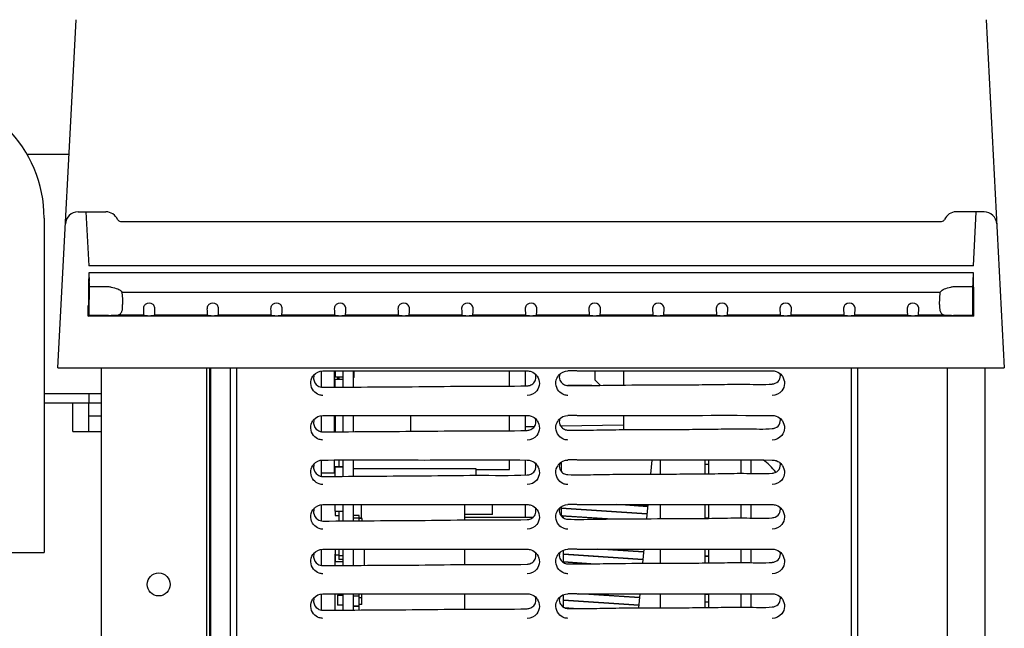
# Model space of a CAD drawing. Header units: millimetres. Extents: x 0 to 1500, y 0 to 1400.
# Tile 18 of 60: x 179 to 334, y 955 to 1051. Entities that reach past the tile are written whole.
import ezdxf

# ---------------------------------------------------------------- set-up
doc = ezdxf.new("R2010")
doc.units = ezdxf.units.MM
doc.header["$LTSCALE"] = 91.259259
doc.layers.add('00_COMPONENTS', color=7, linetype='CONTINUOUS')

msp = doc.modelspace()

# ---------------------------------------------------------------- linework, layer by layer
at = {"layer": '00_COMPONENTS', "color": 7, "linetype": 'CONTINUOUS'}
for p, q in [((185.43, 996.08), (188.3, 1050.75)), ((331.27, 1050.75), (334.13, 996.08)), ((188.61, 1020.58), (192.99, 1020.58)), ((189.84, 1020.58), (190.28, 1012.08)), ((330.95, 1020.58), (326.57, 1020.58)), ((329.28, 1012.08), (329.73, 1020.58)), ((195.28, 1019.08), (324.28, 1019.08)), ((329.28, 1012.08), (190.28, 1012.08)), ((190.29, 1011.03), (190.33, 1009.66)), ((329.28, 1011.03), (190.29, 1011.03)), ((329.24, 1009.66), (329.28, 1011.03)), ((193.19, 1008.79), (190.37, 1008.79)), ((329.19, 1008.79), (326.38, 1008.79)), ((195.51, 1007.99), (195.57, 1006.89)), ((195.51, 1007.99), (324.06, 1007.99)), ((323.95, 1006.03), (324.06, 1007.99)), ((190.22, 1004.19), (190.22, 1005.89)), ((190.35, 1004.33), (190.36, 1006.84)), ((195.57, 1006.89), (195.57, 1006.76)), ((195.57, 1006.76), (195.61, 1006.03)), ((329.21, 1004.33), (329.21, 1006.84)), ((329.35, 1004.19), (329.34, 1005.89)), ((190.22, 1004.19), (190.35, 1004.33)), ((329.35, 1004.19), (190.22, 1004.19)), ((199.01, 1004.28), (190.28, 1004.28)), ((193.41, 1004.33), (190.35, 1004.33)), ((194.89, 1004.35), (194.9, 1004.28)), ((198.94, 1004.35), (194.89, 1004.35)), ((198.94, 1004.28), (198.94, 1004.35)), ((199.51, 1004.26), (200.06, 1004.26)), ((209.01, 1004.28), (200.56, 1004.28)), ((200.63, 1004.28), (200.63, 1004.35)), ((208.94, 1004.35), (200.63, 1004.35)), ((208.94, 1004.28), (208.94, 1004.35)), ((209.51, 1004.26), (210.06, 1004.26)), ((219.01, 1004.28), (210.56, 1004.28)), ((210.63, 1004.28), (210.63, 1004.35)), ((218.94, 1004.35), (210.63, 1004.35)), ((218.94, 1004.28), (218.94, 1004.35)), ((219.51, 1004.26), (220.06, 1004.26)), ((229.01, 1004.28), (220.56, 1004.28)), ((220.63, 1004.28), (220.63, 1004.35)), ((228.94, 1004.35), (220.63, 1004.35)), ((228.94, 1004.28), (228.94, 1004.35)), ((229.51, 1004.26), (230.06, 1004.26)), ((239.01, 1004.28), (230.56, 1004.28)), ((230.63, 1004.28), (230.63, 1004.35)), ((238.94, 1004.35), (230.63, 1004.35)), ((238.94, 1004.28), (238.94, 1004.35)), ((239.51, 1004.26), (240.06, 1004.26)), ((249.01, 1004.28), (240.56, 1004.28)), ((240.63, 1004.28), (240.63, 1004.35)), ((248.94, 1004.35), (240.63, 1004.35)), ((248.94, 1004.28), (248.94, 1004.35)), ((249.51, 1004.26), (250.06, 1004.26)), ((259.01, 1004.28), (250.56, 1004.28)), ((250.63, 1004.28), (250.63, 1004.35)), ((258.94, 1004.35), (250.63, 1004.35)), ((258.94, 1004.28), (258.94, 1004.35)), ((259.51, 1004.26), (260.06, 1004.26)), ((269.01, 1004.28), (260.56, 1004.28)), ((260.63, 1004.28), (260.63, 1004.35)), ((268.94, 1004.35), (260.63, 1004.35)), ((268.94, 1004.28), (268.94, 1004.35)), ((269.51, 1004.26), (270.06, 1004.26)), ((279.01, 1004.28), (270.56, 1004.28)), ((270.63, 1004.28), (270.63, 1004.35)), ((278.94, 1004.35), (270.63, 1004.35)), ((278.94, 1004.28), (278.94, 1004.35)), ((279.51, 1004.26), (280.06, 1004.26)), ((289.01, 1004.28), (280.56, 1004.28)), ((280.63, 1004.28), (280.63, 1004.35)), ((288.94, 1004.35), (280.63, 1004.35)), ((288.94, 1004.28), (288.94, 1004.35)), ((289.51, 1004.26), (290.06, 1004.26)), ((299.01, 1004.28), (290.56, 1004.28)), ((290.63, 1004.28), (290.63, 1004.35)), ((298.94, 1004.35), (290.63, 1004.35)), ((298.94, 1004.28), (298.94, 1004.35)), ((299.51, 1004.26), (300.06, 1004.26)), ((309.01, 1004.28), (300.56, 1004.28)), ((300.63, 1004.28), (300.63, 1004.35)), ((308.94, 1004.35), (300.63, 1004.35)), ((308.94, 1004.28), (308.94, 1004.35)), ((309.51, 1004.26), (310.06, 1004.26)), ((319.01, 1004.28), (310.56, 1004.28)), ((310.63, 1004.28), (310.63, 1004.35)), ((318.94, 1004.35), (310.63, 1004.35)), ((318.94, 1004.28), (318.94, 1004.35)), ((319.51, 1004.26), (320.06, 1004.26)), ((329.28, 1004.28), (320.56, 1004.28)), ((320.63, 1004.28), (320.63, 1004.35)), ((324.67, 1004.35), (320.63, 1004.35)), ((324.67, 1004.35), (324.67, 1004.28)), ((329.21, 1004.33), (326.16, 1004.33)), ((329.35, 1004.19), (329.21, 1004.33)), ((185.43, 996.08), (334.13, 996.08)), ((192.28, 471.58), (192.28, 996.08)), ((208.78, 996.08), (208.78, 480.08)), ((209.28, 996.08), (209.28, 745.08)), ((209.49, 479.47), (209.49, 996.08)), ((212.58, 459.58), (212.58, 996.08)), ((213.58, 459.08), (213.58, 996.08)), ((226.78, 995.62), (226.78, 993.04)), ((227.08, 995.62), (227.91, 995.62)), ((228.88, 994.79), (228.98, 994.69)), ((228.98, 995.63), (228.98, 994.69)), ((228.98, 994.69), (230.28, 994.69)), ((229.38, 994.69), (229.38, 994.29)), ((229.58, 994.69), (229.58, 994.29)), ((230.28, 993.06), (230.28, 995.62)), ((231.88, 993.07), (231.88, 995.62)), ((231.98, 994.58), (231.98, 995.62)), ((256.38, 993.25), (256.38, 995.63)), ((258.03, 995.63), (259.18, 995.62)), ((258.88, 995.62), (258.88, 993.27)), ((269.83, 994.16), (269.83, 995.62)), ((274.33, 995.62), (274.33, 993.39)), ((296.28, 995.63), (297.68, 995.62)), ((310.13, 459.58), (310.13, 996.08)), ((311.13, 867.34), (311.13, 996.08)), ((325.13, 996.08), (325.13, 868.58)), ((331.05, 996.08), (331.05, 893)), ((228.93, 994.31), (228.93, 993.05)), ((228.93, 994.31), (230.28, 994.31)), ((231.98, 994.58), (231.88, 994.58)), ((269.83, 994.16), (270.63, 993.35)), ((190.28, 992.08), (190.28, 990.58)), ((183.28, 990.58), (192.28, 990.58)), ((187.78, 986.08), (187.78, 990.58)), ((190.28, 988.58), (192.28, 988.58)), ((226.78, 988.62), (226.78, 986.04)), ((227.08, 988.62), (227.91, 988.62)), ((228.98, 988.63), (228.98, 986.05)), ((230.28, 986.06), (230.28, 988.62)), ((231.88, 986.07), (231.88, 988.62)), ((240.88, 986.13), (240.88, 988.62)), ((256.38, 986.25), (256.38, 988.63)), ((258.03, 988.63), (259.18, 988.62)), ((258.88, 988.62), (258.88, 986.27)), ((274.33, 988.62), (274.33, 986.39)), ((296.28, 988.63), (297.68, 988.62)), ((274.33, 987.08), (264.45, 986.91)), ((187.78, 986.08), (192.28, 986.08)), ((260.29, 986.84), (258.88, 986.81)), ((226.78, 981.62), (226.78, 979.04)), ((227.08, 981.62), (227.91, 981.62)), ((229.58, 981.62), (229.58, 980.61)), ((230.28, 979.06), (230.28, 981.62)), ((231.88, 979.07), (231.88, 981.62)), ((256.38, 980.12), (256.38, 981.63)), ((258.03, 981.63), (259.18, 981.62)), ((258.88, 981.62), (258.88, 979.27)), ((264.49, 981.28), (264.49, 979.85)), ((278.73, 981.62), (278.53, 979.41)), ((280.13, 979.41), (280.13, 981.62)), ((287.13, 979.46), (287.13, 981.62)), ((287.73, 980.89), (287.13, 980.91)), ((292.73, 981.62), (292.73, 979.52)), ((294.33, 981.63), (294.33, 979.51)), ((296.28, 981.63), (297.68, 981.62)), ((228.93, 980.53), (228.93, 979.05)), ((228.93, 980.53), (230.28, 980.53)), ((228.98, 980.61), (228.98, 980.53)), ((228.98, 980.61), (230.28, 980.61)), ((251.18, 980.22), (231.88, 980.22)), ((251.18, 979.21), (251.18, 980.22)), ((251.18, 980.12), (256.38, 980.12)), ((226.78, 974.62), (226.78, 972.04)), ((227.08, 974.62), (227.91, 974.62)), ((228.93, 974.63), (228.93, 973.57)), ((230.28, 972.06), (230.28, 974.62)), ((231.88, 972.07), (231.88, 974.62)), ((233.13, 972.48), (233.13, 974.62)), ((249.38, 972.2), (249.38, 974.62)), ((253.72, 973.07), (253.72, 974.62)), ((258.03, 974.63), (259.18, 974.62)), ((258.88, 974.62), (258.88, 972.67)), ((278.08, 974.29), (273.22, 974.62)), ((274.72, 974.62), (278.09, 974.4)), ((278.11, 974.62), (277.92, 972.41)), ((280.13, 972.41), (280.13, 974.62)), ((287.13, 972.46), (287.13, 974.62)), ((292.73, 974.62), (292.73, 972.52)), ((294.33, 974.63), (294.33, 972.51)), ((296.28, 974.63), (297.68, 974.62)), ((228.93, 973.57), (230.28, 973.57)), ((228.98, 973.57), (228.98, 972.9)), ((229.58, 973.54), (229.58, 972.06)), ((230.28, 973.54), (229.58, 973.54)), ((253.72, 973.07), (249.38, 973.07)), ((264.49, 974.28), (264.49, 972.85)), ((264.49, 974.11), (277.99, 973.2)), ((277.98, 973.1), (264.49, 974.01)), ((228.98, 972.9), (229.58, 972.9)), ((232.78, 972.9), (231.88, 972.9)), ((232.78, 972.47), (231.88, 972.47)), ((232.78, 972.08), (232.78, 972.9)), ((233.13, 972.48), (232.78, 972.48)), ((233.23, 972.45), (232.78, 972.45)), ((233.23, 972.08), (233.23, 972.45)), ((249.38, 972.67), (260.14, 972.67)), ((264.49, 972.91), (272.57, 972.37)), ((271.24, 972.36), (264.53, 972.81)), ((264.64, 972.95), (264.64, 972.8)), ((264.67, 972.67), (264.88, 972.67)), ((264.88, 972.51), (264.88, 972.67)), ((267.75, 972.69), (267.75, 972.59)), ((287.73, 972.5), (287.13, 972.49)), ((226.78, 967.62), (226.78, 965.04)), ((227.08, 967.62), (227.91, 967.62)), ((228.98, 967.63), (228.98, 965.66)), ((229.58, 967.62), (229.58, 966.02)), ((230.28, 965.06), (230.28, 967.62)), ((231.88, 965.07), (231.88, 967.62)), ((233.63, 965.09), (233.63, 967.62)), ((249.38, 965.2), (249.38, 967.62)), ((258.03, 967.63), (259.18, 967.62)), ((264.88, 965.51), (264.88, 967.48)), ((264.94, 966.88), (277.36, 966.05)), ((277.45, 967.14), (270.24, 967.62)), ((271.77, 967.62), (277.46, 967.24)), ((277.5, 967.62), (277.3, 965.4)), ((280.13, 965.41), (280.13, 967.62)), ((287.13, 965.46), (287.13, 967.62)), ((292.73, 967.62), (292.73, 965.52)), ((294.33, 967.63), (294.33, 965.51)), ((296.28, 967.63), (297.68, 967.62)), ((228.93, 966.82), (228.93, 965.05)), ((228.98, 966.73), (229.58, 966.73)), ((228.98, 965.66), (230.28, 965.66)), ((229.58, 966.65), (230.28, 966.65)), ((230.28, 966.02), (229.58, 966.02)), ((277.35, 965.94), (264.88, 966.78)), ((264.88, 965.68), (269.93, 965.34)), ((268.56, 965.34), (264.88, 965.58)), ((267.75, 966.69), (267.75, 966.59)), ((267.75, 965.49), (267.75, 965.33)), ((287.13, 966.59), (287.73, 966.55)), ((287.73, 966.45), (287.13, 966.49)), ((226.78, 960.62), (226.78, 958.04)), ((227.08, 960.62), (227.91, 960.62)), ((228.93, 960.63), (228.93, 958.05)), ((229.38, 960.41), (229.38, 958.81)), ((229.38, 960.41), (230.28, 960.41)), ((230.28, 958.06), (230.28, 960.62)), ((231.88, 958.07), (231.88, 960.62)), ((231.88, 960.28), (232.78, 960.28)), ((232.78, 958.68), (232.78, 960.62)), ((233.18, 960), (232.78, 960)), ((233.18, 958.93), (233.18, 960.62)), ((249.38, 958.2), (249.38, 960.62)), ((258.03, 960.63), (259.18, 960.62)), ((264.88, 958.51), (264.88, 960.48)), ((264.88, 959.68), (276.73, 958.89)), ((276.72, 958.79), (264.88, 959.58)), ((276.82, 959.98), (267.22, 960.63)), ((267.75, 959.49), (267.75, 959.39)), ((268.76, 960.62), (276.83, 960.08)), ((276.88, 960.62), (276.68, 958.4)), ((280.13, 958.41), (280.13, 960.62)), ((287.13, 958.46), (287.13, 960.62)), ((287.13, 960.59), (287.73, 960.55)), ((287.73, 960.45), (287.13, 960.49)), ((287.13, 959.39), (287.73, 959.35)), ((287.73, 959.25), (287.13, 959.29)), ((292.73, 960.62), (292.73, 958.52)), ((294.33, 960.63), (294.33, 958.51)), ((296.28, 960.63), (297.68, 960.62)), ((230.28, 958.81), (229.38, 958.81)), ((232.78, 958.68), (231.88, 958.68)), ((232.78, 958.63), (231.88, 958.63)), ((233.18, 958.93), (232.78, 958.93)), ((232.78, 958.08), (232.78, 958.63)), ((264.94, 958.48), (267.23, 958.33))]:
    msp.add_line(p, q, dxfattribs=at)
at = {"layer": '00_COMPONENTS', "color": 3, "linetype": 'CONTINUOUS'}
for p, q in [((187.19, 1029.58), (180.6, 1029.58)), ((183.28, 1019.58), (183.28, 967.08)), ((228.88, 993.05), (228.88, 995.63)), ((183.28, 992.08), (192.28, 992.08)), ((190.28, 986.08), (190.28, 990.58)), ((228.88, 986.05), (228.88, 988.63)), ((228.88, 979.58), (228.88, 981.63)), ((226.78, 979.58), (228.88, 979.58)), ((143.28, 967.08), (183.28, 967.08))]:
    msp.add_line(p, q, dxfattribs=at)
at = {"layer": '00_COMPONENTS', "color": 6, "linetype": 'CONTINUOUS'}
for p, q in [((287.73, 979.47), (287.73, 981.62)), ((287.73, 972.47), (287.73, 974.62)), ((287.73, 965.47), (287.73, 967.62)), ((287.73, 958.47), (287.73, 960.62))]:
    msp.add_line(p, q, dxfattribs=at)
at = {"layer": '00_COMPONENTS', "color": 7, "linetype": 'CONTINUOUS'}
msp.add_circle((201.28, 962.08), 1.8, dxfattribs=at)
at = {"layer": '00_COMPONENTS', "color": 3, "linetype": 'CONTINUOUS'}
msp.add_arc((163.28, 1019.58), 20, 0, 180, dxfattribs=at)
at = {"layer": '00_COMPONENTS', "color": 7, "linetype": 'CONTINUOUS'}
for centre, radius, start, end in [((188.61, 1018.58), 2, 90, 177.0001), ((192.99, 1018.58), 2, 23.5782, 90), ((326.57, 1018.58), 2, 90, 156.4219), ((330.95, 1018.58), 2, 3.001, 90.0001), ((195.28, 1019.58), 0.5, 203.5785, 270.0007), ((324.28, 1019.58), 0.5, 270.0001, 336.422), ((199.78, 1005.35), 0.919, 48.47, 131.53), ((209.78, 1005.35), 0.919, 48.47, 131.53), ((219.78, 1005.35), 0.919, 48.47, 131.53), ((229.78, 1005.35), 0.919, 48.47, 131.53), ((239.78, 1005.35), 0.919, 48.47, 131.53), ((249.78, 1005.35), 0.919, 48.47, 131.53), ((259.78, 1005.35), 0.919, 48.47, 131.53), ((269.78, 1005.35), 0.919, 48.47, 131.53), ((279.78, 1005.35), 0.919, 48.47, 131.53), ((289.78, 1005.35), 0.919, 48.47, 131.53), ((299.78, 1005.35), 0.919, 48.47, 131.53), ((309.78, 1005.35), 0.919, 48.47, 131.53), ((319.78, 1005.35), 0.919, 48.47, 131.53), ((227.12, 993.7), 1.94, 141.1351, 146.1941), ((259.15, 993.7), 1.93, 33.9053, 39.1977), ((265.62, 993.7), 1.94, 141.151, 146.1892), ((267.07, 590.38), 405.25, 90.0106, 90.2106), ((297.64, 993.7), 1.95, 33.8259, 36.8542), ((259.13, 994.81), 1.54, 272.1368, 280.6915), ((265.63, 994.88), 1.56, 260.0077, 268.3049), ((297.51, 995.39), 1.84, 275.3239, 282.3016), ((267.07, 583.38), 405.25, 90.0106, 90.2106), ((227.12, 986.7), 1.94, 141.1351, 146.1941), ((259.15, 986.7), 1.93, 33.9053, 39.1977), ((265.62, 986.7), 1.94, 141.151, 146.1892), ((297.64, 986.7), 1.95, 33.8259, 36.8542), ((259.13, 987.81), 1.54, 272.1368, 280.6915), ((265.63, 987.88), 1.56, 260.0077, 268.3049), ((297.51, 988.39), 1.84, 275.3239, 282.3016), ((227.12, 979.7), 1.94, 141.1351, 146.1941), ((259.15, 979.7), 1.93, 33.9053, 39.1977), ((265.62, 979.7), 1.94, 141.151, 146.1892), ((267.07, 576.38), 405.25, 90.0106, 90.2106), ((291.78, 974.97), 8, 36.2469, 56.425), ((297.64, 979.7), 1.95, 33.8259, 36.8542), ((259.13, 980.81), 1.54, 272.1368, 280.6915), ((265.63, 980.88), 1.56, 260.0077, 268.3049), ((297.51, 981.39), 1.84, 275.3239, 282.3016), ((267.07, 569.38), 405.25, 90.0106, 90.2106), ((227.12, 972.7), 1.94, 141.1351, 146.1941), ((259.15, 972.7), 1.93, 33.9053, 39.1977), ((265.62, 972.7), 1.94, 141.151, 146.1892), ((258.83, 973.2), 5.79, 7.9556, 8.9857), ((258.83, 973.06), 8.91, 4.7074, 5.3748), ((297.64, 972.7), 1.95, 33.8259, 36.8542), ((259.13, 973.81), 1.54, 272.1368, 280.6915), ((265.63, 973.88), 1.56, 260.0077, 268.3049), ((297.51, 974.39), 1.84, 275.3239, 282.3016), ((227.12, 965.7), 1.94, 141.1351, 146.1941), ((259.15, 965.7), 1.93, 33.9053, 39.1977), ((265.62, 965.7), 1.94, 141.151, 146.1892), ((267.07, 562.38), 405.25, 90.0106, 90.2106), ((297.64, 965.7), 1.95, 33.8259, 36.8542), ((259.13, 966.81), 1.54, 272.1368, 280.6915), ((265.63, 966.88), 1.56, 260.0077, 268.3049), ((297.51, 967.39), 1.84, 275.3239, 282.3016), ((227.12, 958.7), 1.94, 141.1351, 146.1941), ((259.15, 958.7), 1.93, 33.9053, 39.1977), ((265.62, 958.7), 1.94, 141.151, 146.1892), ((267.07, 555.38), 405.25, 90.0106, 90.2106), ((297.64, 958.7), 1.95, 33.8259, 36.8542), ((259.13, 959.81), 1.54, 272.1368, 280.6915), ((265.63, 959.88), 1.56, 260.0077, 268.3049), ((297.51, 960.39), 1.84, 275.3239, 282.3016)]:
    msp.add_arc(centre, radius, start, end, dxfattribs=at)
for centre, major_axis, ratio, start_param, end_param in [((191.04, 1005.08), (0, 15.5), 0.052408, 1.177352, 1.518436), ((328.53, 1005.08), (0, 15.5), 0.052408, -1.518436, -1.177352), ((190.44, 1010.91), (0, 2.5), 0.052408, -4.18879, -3.700073), ((191.12, 1006.08), (0, 14.5), 0.052408, 1.382796, 1.518436), ((329.13, 1010.91), (0, 2.5), 0.052408, -2.583112, -2.094395), ((328.45, 1006.08), (0, 14.5), 0.052408, -1.518436, -1.382796), ((198.95, 1006.14), (-0.03, 2), 0.0524, -4.295739, -3.606876), ((200.61, 1006.14), (0.03, 2), 0.0524, 3.606876, 4.295739), ((208.95, 1006.14), (-0.03, 2), 0.0524, -4.295739, -3.606876), ((210.61, 1006.14), (0.03, 2), 0.0524, 3.606876, 4.295739), ((218.95, 1006.14), (-0.03, 2), 0.0524, -4.295739, -3.606876), ((220.61, 1006.14), (0.03, 2), 0.0524, 3.606876, 4.295739), ((228.95, 1006.14), (-0.03, 2), 0.0524, -4.295739, -3.606876), ((230.61, 1006.14), (0.03, 2), 0.0524, 3.606876, 4.295739), ((238.95, 1006.14), (-0.03, 2), 0.0524, -4.295739, -3.606876), ((240.61, 1006.14), (0.03, 2), 0.0524, 3.606876, 4.295739), ((248.95, 1006.14), (-0.03, 2), 0.0524, -4.295739, -3.606876), ((250.61, 1006.14), (0.03, 2), 0.0524, 3.606876, 4.295739), ((258.95, 1006.14), (-0.03, 2), 0.0524, -4.295739, -3.606876), ((260.61, 1006.14), (0.03, 2), 0.0524, 3.606876, 4.295739), ((268.95, 1006.14), (-0.03, 2), 0.0524, -4.295739, -3.606876), ((270.61, 1006.14), (0.03, 2), 0.0524, 3.606876, 4.295739), ((278.95, 1006.14), (-0.03, 2), 0.0524, -4.295739, -3.606876), ((280.61, 1006.14), (0.03, 2), 0.0524, 3.606876, 4.295739), ((288.95, 1006.14), (-0.03, 2), 0.0524, -4.295739, -3.606876), ((290.61, 1006.14), (0.03, 2), 0.0524, 3.606876, 4.295739), ((298.95, 1006.14), (-0.03, 2), 0.0524, -4.295739, -3.606876), ((300.61, 1006.14), (0.03, 2), 0.0524, 3.606876, 4.295739), ((308.95, 1006.14), (-0.03, 2), 0.0524, -4.295739, -3.606876), ((310.61, 1006.14), (0.03, 2), 0.0524, 3.606876, 4.295739), ((318.95, 1006.14), (-0.03, 2), 0.0524, -4.295739, -3.606876), ((320.61, 1006.14), (0.03, 2), 0.0524, 3.606876, 4.295739)]:
    msp.add_ellipse(centre, major_axis=major_axis, ratio=ratio, start_param=start_param, end_param=end_param, dxfattribs=at)
for points in [[(193.82, 1008.75), (193.61, 1008.78), (193.4, 1008.79), (193.19, 1008.79)], [(326.38, 1008.79), (326.17, 1008.79), (325.95, 1008.78), (325.74, 1008.75)], [(225.73, 995.06), (225.64, 994.84), (225.6, 994.59), (225.62, 994.35)], [(225.61, 994.92), (225.95, 995.34), (226.54, 995.62), (227.08, 995.62)], [(259.18, 995.62), (259.4, 995.62), (259.61, 995.58), (259.82, 995.51)], [(259.82, 995.51), (260.14, 995.4), (260.44, 995.19), (260.65, 994.93)], [(260.48, 994.2), (260.58, 994.49), (260.58, 994.82), (260.49, 995.11)], [(264.11, 994.92), (264.45, 995.34), (265.04, 995.62), (265.58, 995.62)], [(264.29, 995.11), (264.19, 994.81), (264.2, 994.45), (264.32, 994.16)], [(297.68, 995.62), (297.88, 995.62), (298.09, 995.59), (298.28, 995.52)], [(298.28, 995.52), (298.64, 995.4), (298.97, 995.17), (299.2, 994.87)], [(225.62, 994.35), (225.66, 993.94), (225.92, 993.51), (226.26, 993.28)], [(226.26, 993.28), (226.5, 993.12), (226.8, 993.03), (227.08, 993.04)], [(269.33, 993.34), (268.08, 993.32), (266.83, 993.28), (265.58, 993.32)], [(226.5, 991.86), (226.15, 991.97), (225.83, 992.19), (225.6, 992.47)], [(227.08, 991.76), (226.88, 991.76), (226.68, 991.79), (226.5, 991.86)], [(260.67, 992.47), (260.33, 992.04), (259.73, 991.76), (259.18, 991.76)], [(265, 991.85), (264.66, 991.96), (264.34, 992.18), (264.12, 992.45)], [(265.58, 991.76), (265.39, 991.76), (265.19, 991.79), (265, 991.85)], [(299.17, 992.48), (298.83, 992.05), (298.24, 991.76), (297.68, 991.76)], [(225.61, 987.92), (225.95, 988.34), (226.54, 988.62), (227.08, 988.62)], [(259.18, 988.62), (259.4, 988.62), (259.61, 988.58), (259.82, 988.51)], [(259.82, 988.51), (260.14, 988.4), (260.44, 988.19), (260.65, 987.93)], [(264.11, 987.92), (264.45, 988.34), (265.04, 988.62), (265.58, 988.62)], [(297.68, 988.62), (297.88, 988.62), (298.09, 988.59), (298.28, 988.52)], [(298.28, 988.52), (298.64, 988.4), (298.97, 988.17), (299.2, 987.87)], [(225.73, 988.06), (225.64, 987.84), (225.6, 987.59), (225.62, 987.35)], [(225.62, 987.35), (225.66, 986.94), (225.92, 986.51), (226.26, 986.28)], [(260.48, 987.2), (260.58, 987.49), (260.58, 987.82), (260.49, 988.11)], [(264.29, 988.11), (264.19, 987.81), (264.2, 987.45), (264.32, 987.16)], [(226.5, 984.86), (226.15, 984.97), (225.83, 985.19), (225.6, 985.47)], [(226.26, 986.28), (226.5, 986.12), (226.8, 986.03), (227.08, 986.04)], [(260.67, 985.47), (260.33, 985.04), (259.73, 984.76), (259.18, 984.76)], [(265, 984.85), (264.66, 984.96), (264.34, 985.18), (264.12, 985.45)], [(299.17, 985.48), (298.83, 985.05), (298.24, 984.76), (297.68, 984.76)], [(227.08, 984.76), (226.88, 984.76), (226.68, 984.79), (226.5, 984.86)], [(265.58, 984.76), (265.39, 984.76), (265.19, 984.79), (265, 984.85)], [(225.73, 981.06), (225.64, 980.84), (225.6, 980.59), (225.62, 980.35)], [(225.61, 980.92), (225.95, 981.34), (226.54, 981.62), (227.08, 981.62)], [(259.18, 981.62), (259.4, 981.62), (259.61, 981.58), (259.82, 981.51)], [(259.82, 981.51), (260.14, 981.4), (260.44, 981.19), (260.65, 980.93)], [(260.48, 980.2), (260.58, 980.49), (260.58, 980.82), (260.49, 981.11)], [(264.11, 980.92), (264.45, 981.34), (265.04, 981.62), (265.58, 981.62)], [(264.29, 981.11), (264.19, 980.81), (264.2, 980.45), (264.32, 980.16)], [(297.68, 981.62), (297.88, 981.62), (298.09, 981.59), (298.28, 981.52)], [(298.28, 981.52), (298.64, 981.4), (298.97, 981.17), (299.2, 980.87)], [(225.62, 980.35), (225.66, 979.94), (225.92, 979.51), (226.26, 979.28)], [(226.26, 979.28), (226.5, 979.12), (226.8, 979.03), (227.08, 979.04)], [(226.5, 977.86), (226.15, 977.97), (225.83, 978.19), (225.6, 978.47)], [(227.08, 977.76), (226.88, 977.76), (226.68, 977.79), (226.5, 977.86)], [(260.67, 978.47), (260.33, 978.04), (259.73, 977.76), (259.18, 977.76)], [(265, 977.85), (264.66, 977.96), (264.34, 978.18), (264.12, 978.45)], [(265.58, 977.76), (265.39, 977.76), (265.19, 977.79), (265, 977.85)], [(299.17, 978.48), (298.83, 978.05), (298.24, 977.76), (297.68, 977.76)], [(225.61, 973.92), (225.95, 974.34), (226.54, 974.62), (227.08, 974.62)], [(259.18, 974.62), (259.4, 974.62), (259.61, 974.58), (259.82, 974.51)], [(264.11, 973.92), (264.45, 974.34), (265.04, 974.62), (265.58, 974.62)], [(297.68, 974.62), (297.88, 974.62), (298.09, 974.59), (298.28, 974.52)], [(225.73, 974.06), (225.64, 973.84), (225.6, 973.59), (225.62, 973.35)], [(225.62, 973.35), (225.66, 972.94), (225.92, 972.51), (226.26, 972.28)], [(259.82, 974.51), (260.14, 974.4), (260.44, 974.19), (260.65, 973.93)], [(260.48, 973.2), (260.58, 973.49), (260.58, 973.82), (260.49, 974.11)], [(264.29, 974.11), (264.19, 973.81), (264.2, 973.45), (264.32, 973.16)], [(298.28, 974.52), (298.64, 974.4), (298.97, 974.17), (299.2, 973.87)], [(226.26, 972.28), (226.5, 972.12), (226.8, 972.03), (227.08, 972.04)], [(299.17, 971.48), (298.83, 971.05), (298.24, 970.76), (297.68, 970.76)], [(226.5, 970.86), (226.15, 970.97), (225.83, 971.19), (225.6, 971.47)], [(227.08, 970.76), (226.88, 970.76), (226.68, 970.79), (226.5, 970.86)], [(260.67, 971.47), (260.33, 971.04), (259.73, 970.76), (259.18, 970.76)], [(265, 970.85), (264.66, 970.96), (264.34, 971.18), (264.12, 971.45)], [(265.58, 970.76), (265.39, 970.76), (265.19, 970.79), (265, 970.85)], [(225.73, 967.06), (225.64, 966.84), (225.6, 966.59), (225.62, 966.35)], [(225.61, 966.92), (225.95, 967.34), (226.54, 967.62), (227.08, 967.62)], [(259.18, 967.62), (259.4, 967.62), (259.61, 967.58), (259.82, 967.51)], [(259.82, 967.51), (260.14, 967.4), (260.44, 967.19), (260.65, 966.93)], [(260.48, 966.2), (260.58, 966.49), (260.58, 966.82), (260.49, 967.11)], [(264.11, 966.92), (264.45, 967.34), (265.04, 967.62), (265.58, 967.62)], [(264.29, 967.11), (264.19, 966.81), (264.2, 966.45), (264.32, 966.16)], [(297.68, 967.62), (297.88, 967.62), (298.09, 967.59), (298.28, 967.52)], [(298.28, 967.52), (298.64, 967.4), (298.97, 967.17), (299.2, 966.87)], [(225.62, 966.35), (225.66, 965.94), (225.92, 965.51), (226.26, 965.28)], [(226.5, 963.86), (226.15, 963.97), (225.83, 964.19), (225.6, 964.47)], [(226.26, 965.28), (226.5, 965.12), (226.8, 965.03), (227.08, 965.04)], [(227.08, 963.76), (226.88, 963.76), (226.68, 963.79), (226.5, 963.86)], [(260.67, 964.47), (260.33, 964.04), (259.73, 963.76), (259.18, 963.76)], [(265, 963.85), (264.66, 963.96), (264.34, 964.18), (264.12, 964.45)], [(265.58, 963.76), (265.39, 963.76), (265.19, 963.79), (265, 963.85)], [(299.17, 964.48), (298.83, 964.05), (298.24, 963.76), (297.68, 963.76)], [(225.73, 960.06), (225.64, 959.84), (225.6, 959.59), (225.62, 959.35)], [(225.61, 959.92), (225.95, 960.34), (226.54, 960.62), (227.08, 960.62)], [(225.62, 959.35), (225.66, 958.94), (225.92, 958.51), (226.26, 958.28)], [(259.18, 960.62), (259.4, 960.62), (259.61, 960.58), (259.82, 960.51)], [(259.82, 960.51), (260.14, 960.4), (260.44, 960.19), (260.65, 959.93)], [(260.48, 959.2), (260.58, 959.49), (260.58, 959.82), (260.49, 960.11)], [(264.11, 959.92), (264.45, 960.34), (265.04, 960.62), (265.58, 960.62)], [(264.29, 960.11), (264.19, 959.81), (264.2, 959.45), (264.32, 959.16)], [(297.68, 960.62), (297.88, 960.62), (298.09, 960.59), (298.28, 960.52)], [(298.28, 960.52), (298.64, 960.4), (298.97, 960.17), (299.2, 959.87)], [(226.26, 958.28), (226.5, 958.12), (226.8, 958.03), (227.08, 958.04)], [(226.5, 956.86), (226.15, 956.97), (225.83, 957.19), (225.6, 957.47)], [(227.08, 956.76), (226.88, 956.76), (226.68, 956.79), (226.5, 956.86)], [(260.67, 957.47), (260.33, 957.04), (259.73, 956.76), (259.18, 956.76)], [(265, 956.85), (264.66, 956.96), (264.34, 957.18), (264.12, 957.45)], [(265.58, 956.76), (265.39, 956.76), (265.19, 956.79), (265, 956.85)], [(299.17, 957.48), (298.83, 957.05), (298.24, 956.76), (297.68, 956.76)]]:
    msp.add_open_spline(points, degree=3, dxfattribs=at)
for points, knots in [([(193.82, 1008.75), (194.17, 1008.7), (194.78, 1008.55), (195.33, 1008.2), (195.51, 1007.99)], [0, 0, 0, 0, 0.561858, 1, 1, 1, 1]), ([(324.06, 1007.99), (324.23, 1008.2), (324.78, 1008.55), (325.39, 1008.7), (325.74, 1008.75)], [0, 0, 0, 0, 0.438143, 1, 1, 1, 1]), ([(194.89, 1004.35), (195.03, 1004.4), (195.3, 1004.56), (195.54, 1004.98), (195.62, 1005.49), (195.62, 1005.85), (195.61, 1006.03)], [0, 0, 0, 0, 0.225296, 0.453031, 0.713164, 1, 1, 1, 1]), ([(199.17, 1006.03), (199.12, 1005.99), (198.95, 1005.8), (198.86, 1005.52), (198.87, 1005.33)], [0, 0, 0, 0, 0.259702, 1, 1, 1, 1]), ([(200.69, 1005.33), (200.7, 1005.39), (200.68, 1005.65), (200.54, 1005.9), (200.39, 1006.03)], [0, 0, 0, 0, 0.243248, 1, 1, 1, 1]), ([(209.17, 1006.03), (209.12, 1005.99), (208.95, 1005.8), (208.86, 1005.52), (208.87, 1005.33)], [0, 0, 0, 0, 0.259702, 1, 1, 1, 1]), ([(210.69, 1005.33), (210.7, 1005.39), (210.68, 1005.65), (210.54, 1005.9), (210.39, 1006.03)], [0, 0, 0, 0, 0.243248, 1, 1, 1, 1]), ([(219.17, 1006.03), (219.12, 1005.99), (218.95, 1005.8), (218.86, 1005.52), (218.87, 1005.33)], [0, 0, 0, 0, 0.259702, 1, 1, 1, 1]), ([(220.69, 1005.33), (220.7, 1005.39), (220.68, 1005.65), (220.54, 1005.9), (220.39, 1006.03)], [0, 0, 0, 0, 0.243248, 1, 1, 1, 1]), ([(229.17, 1006.03), (229.12, 1005.99), (228.95, 1005.8), (228.86, 1005.52), (228.87, 1005.33)], [0, 0, 0, 0, 0.259702, 1, 1, 1, 1]), ([(230.69, 1005.33), (230.7, 1005.39), (230.68, 1005.65), (230.54, 1005.9), (230.39, 1006.03)], [0, 0, 0, 0, 0.243248, 1, 1, 1, 1]), ([(239.17, 1006.03), (239.12, 1005.99), (238.95, 1005.8), (238.86, 1005.52), (238.87, 1005.33)], [0, 0, 0, 0, 0.259702, 1, 1, 1, 1]), ([(240.69, 1005.33), (240.7, 1005.39), (240.68, 1005.65), (240.54, 1005.9), (240.39, 1006.03)], [0, 0, 0, 0, 0.243248, 1, 1, 1, 1]), ([(249.17, 1006.03), (249.12, 1005.99), (248.95, 1005.8), (248.86, 1005.52), (248.87, 1005.33)], [0, 0, 0, 0, 0.259711, 1, 1, 1, 1]), ([(250.69, 1005.33), (250.7, 1005.39), (250.68, 1005.65), (250.54, 1005.9), (250.39, 1006.03)], [0, 0, 0, 0, 0.243234, 1, 1, 1, 1]), ([(259.17, 1006.03), (259.12, 1005.99), (258.95, 1005.8), (258.86, 1005.52), (258.87, 1005.33)], [0, 0, 0, 0, 0.259702, 1, 1, 1, 1]), ([(260.69, 1005.33), (260.7, 1005.39), (260.68, 1005.65), (260.54, 1005.9), (260.39, 1006.03)], [0, 0, 0, 0, 0.243248, 1, 1, 1, 1]), ([(269.17, 1006.03), (269.12, 1005.99), (268.95, 1005.8), (268.86, 1005.52), (268.87, 1005.33)], [0, 0, 0, 0, 0.259702, 1, 1, 1, 1]), ([(270.69, 1005.33), (270.7, 1005.39), (270.68, 1005.65), (270.54, 1005.9), (270.39, 1006.03)], [0, 0, 0, 0, 0.243248, 1, 1, 1, 1]), ([(279.17, 1006.03), (279.12, 1005.99), (278.95, 1005.8), (278.86, 1005.52), (278.87, 1005.33)], [0, 0, 0, 0, 0.259702, 1, 1, 1, 1]), ([(280.69, 1005.33), (280.7, 1005.39), (280.68, 1005.65), (280.54, 1005.9), (280.39, 1006.03)], [0, 0, 0, 0, 0.243248, 1, 1, 1, 1]), ([(289.17, 1006.03), (289.12, 1005.99), (288.95, 1005.8), (288.86, 1005.52), (288.87, 1005.33)], [0, 0, 0, 0, 0.259702, 1, 1, 1, 1]), ([(290.69, 1005.33), (290.7, 1005.39), (290.68, 1005.65), (290.54, 1005.9), (290.39, 1006.03)], [0, 0, 0, 0, 0.243248, 1, 1, 1, 1]), ([(299.17, 1006.03), (299.12, 1005.99), (298.95, 1005.8), (298.86, 1005.52), (298.87, 1005.33)], [0, 0, 0, 0, 0.259702, 1, 1, 1, 1]), ([(300.69, 1005.33), (300.7, 1005.39), (300.68, 1005.65), (300.54, 1005.9), (300.39, 1006.03)], [0, 0, 0, 0, 0.243248, 1, 1, 1, 1]), ([(309.17, 1006.03), (309.12, 1005.99), (308.95, 1005.8), (308.86, 1005.52), (308.87, 1005.33)], [0, 0, 0, 0, 0.259702, 1, 1, 1, 1]), ([(310.69, 1005.33), (310.7, 1005.39), (310.68, 1005.65), (310.54, 1005.9), (310.39, 1006.03)], [0, 0, 0, 0, 0.243248, 1, 1, 1, 1]), ([(319.17, 1006.03), (319.12, 1005.99), (318.95, 1005.8), (318.86, 1005.52), (318.87, 1005.33)], [0, 0, 0, 0, 0.259702, 1, 1, 1, 1]), ([(320.69, 1005.33), (320.7, 1005.39), (320.68, 1005.65), (320.54, 1005.9), (320.39, 1006.03)], [0, 0, 0, 0, 0.243248, 1, 1, 1, 1]), ([(323.95, 1006.03), (323.94, 1005.85), (323.95, 1005.49), (324.03, 1004.98), (324.27, 1004.56), (324.53, 1004.4), (324.67, 1004.35)], [0, 0, 0, 0, 0.286835, 0.546955, 0.774696, 1, 1, 1, 1]), ([(193.41, 1004.33), (193.67, 1004.33), (194.16, 1004.36), (194.66, 1004.34), (194.89, 1004.35)], [0, 0, 0, 0, 0.52643, 1, 1, 1, 1]), ([(199.51, 1004.26), (199.44, 1004.26), (199.33, 1004.26), (199.17, 1004.26), (199.07, 1004.27), (199.01, 1004.27), (199, 1004.28)], [0, 0, 0, 0, 0.376251, 0.695175, 0.910453, 1, 1, 1, 1]), ([(200.57, 1004.28), (200.56, 1004.27), (200.5, 1004.27), (200.4, 1004.26), (200.24, 1004.26), (200.12, 1004.26), (200.06, 1004.26)], [0, 0, 0, 0, 0.089547, 0.304825, 0.623749, 1, 1, 1, 1]), ([(209.51, 1004.26), (209.44, 1004.26), (209.33, 1004.26), (209.17, 1004.26), (209.07, 1004.27), (209.01, 1004.27), (209, 1004.28)], [0, 0, 0, 0, 0.376251, 0.695175, 0.910453, 1, 1, 1, 1]), ([(210.57, 1004.28), (210.56, 1004.27), (210.5, 1004.27), (210.4, 1004.26), (210.24, 1004.26), (210.12, 1004.26), (210.06, 1004.26)], [0, 0, 0, 0, 0.089547, 0.304825, 0.623749, 1, 1, 1, 1]), ([(219.51, 1004.26), (219.44, 1004.26), (219.33, 1004.26), (219.17, 1004.26), (219.07, 1004.27), (219.01, 1004.27), (219, 1004.28)], [0, 0, 0, 0, 0.376251, 0.695175, 0.910453, 1, 1, 1, 1]), ([(220.57, 1004.28), (220.56, 1004.27), (220.5, 1004.27), (220.4, 1004.26), (220.24, 1004.26), (220.12, 1004.26), (220.06, 1004.26)], [0, 0, 0, 0, 0.089547, 0.304825, 0.623749, 1, 1, 1, 1]), ([(229.51, 1004.26), (229.44, 1004.26), (229.33, 1004.26), (229.17, 1004.26), (229.07, 1004.27), (229.01, 1004.27), (229, 1004.28)], [0, 0, 0, 0, 0.376251, 0.695175, 0.910453, 1, 1, 1, 1]), ([(230.57, 1004.28), (230.56, 1004.27), (230.5, 1004.27), (230.4, 1004.26), (230.24, 1004.26), (230.12, 1004.26), (230.06, 1004.26)], [0, 0, 0, 0, 0.089547, 0.304825, 0.623749, 1, 1, 1, 1]), ([(239.51, 1004.26), (239.44, 1004.26), (239.33, 1004.26), (239.17, 1004.26), (239.07, 1004.27), (239.01, 1004.27), (239, 1004.28)], [0, 0, 0, 0, 0.376251, 0.695175, 0.910453, 1, 1, 1, 1]), ([(240.57, 1004.28), (240.56, 1004.27), (240.5, 1004.27), (240.4, 1004.26), (240.24, 1004.26), (240.12, 1004.26), (240.06, 1004.26)], [0, 0, 0, 0, 0.089547, 0.304825, 0.623749, 1, 1, 1, 1]), ([(249.51, 1004.26), (249.44, 1004.26), (249.33, 1004.26), (249.17, 1004.26), (249.07, 1004.27), (249.01, 1004.27), (249, 1004.28)], [0, 0, 0, 0, 0.376251, 0.695175, 0.910453, 1, 1, 1, 1]), ([(250.57, 1004.28), (250.56, 1004.27), (250.5, 1004.27), (250.4, 1004.26), (250.24, 1004.26), (250.12, 1004.26), (250.06, 1004.26)], [0, 0, 0, 0, 0.089547, 0.304825, 0.623749, 1, 1, 1, 1]), ([(259.51, 1004.26), (259.44, 1004.26), (259.33, 1004.26), (259.17, 1004.26), (259.07, 1004.27), (259.01, 1004.27), (259, 1004.28)], [0, 0, 0, 0, 0.376251, 0.695175, 0.910453, 1, 1, 1, 1]), ([(260.57, 1004.28), (260.56, 1004.27), (260.5, 1004.27), (260.4, 1004.26), (260.24, 1004.26), (260.12, 1004.26), (260.06, 1004.26)], [0, 0, 0, 0, 0.089547, 0.304825, 0.623749, 1, 1, 1, 1]), ([(269.51, 1004.26), (269.44, 1004.26), (269.33, 1004.26), (269.17, 1004.26), (269.07, 1004.27), (269.01, 1004.27), (269, 1004.28)], [0, 0, 0, 0, 0.376251, 0.695175, 0.910453, 1, 1, 1, 1]), ([(270.57, 1004.28), (270.56, 1004.27), (270.5, 1004.27), (270.4, 1004.26), (270.24, 1004.26), (270.12, 1004.26), (270.06, 1004.26)], [0, 0, 0, 0, 0.089547, 0.304825, 0.623749, 1, 1, 1, 1]), ([(279.51, 1004.26), (279.44, 1004.26), (279.33, 1004.26), (279.17, 1004.26), (279.07, 1004.27), (279.01, 1004.27), (279, 1004.28)], [0, 0, 0, 0, 0.376251, 0.695175, 0.910453, 1, 1, 1, 1]), ([(280.57, 1004.28), (280.56, 1004.27), (280.5, 1004.27), (280.4, 1004.26), (280.24, 1004.26), (280.12, 1004.26), (280.06, 1004.26)], [0, 0, 0, 0, 0.089547, 0.304825, 0.623749, 1, 1, 1, 1]), ([(289.51, 1004.26), (289.44, 1004.26), (289.33, 1004.26), (289.17, 1004.26), (289.07, 1004.27), (289.01, 1004.27), (289, 1004.28)], [0, 0, 0, 0, 0.376251, 0.695175, 0.910453, 1, 1, 1, 1]), ([(290.57, 1004.28), (290.56, 1004.27), (290.5, 1004.27), (290.4, 1004.26), (290.24, 1004.26), (290.12, 1004.26), (290.06, 1004.26)], [0, 0, 0, 0, 0.089547, 0.304825, 0.623749, 1, 1, 1, 1]), ([(299.51, 1004.26), (299.44, 1004.26), (299.33, 1004.26), (299.17, 1004.26), (299.07, 1004.27), (299.01, 1004.27), (299, 1004.28)], [0, 0, 0, 0, 0.376251, 0.695175, 0.910453, 1, 1, 1, 1]), ([(300.57, 1004.28), (300.56, 1004.27), (300.5, 1004.27), (300.4, 1004.26), (300.24, 1004.26), (300.12, 1004.26), (300.06, 1004.26)], [0, 0, 0, 0, 0.089547, 0.304825, 0.623749, 1, 1, 1, 1]), ([(309.51, 1004.26), (309.44, 1004.26), (309.33, 1004.26), (309.17, 1004.26), (309.07, 1004.27), (309.01, 1004.27), (309, 1004.28)], [0, 0, 0, 0, 0.376251, 0.695175, 0.910453, 1, 1, 1, 1]), ([(310.57, 1004.28), (310.56, 1004.27), (310.5, 1004.27), (310.4, 1004.26), (310.24, 1004.26), (310.12, 1004.26), (310.06, 1004.26)], [0, 0, 0, 0, 0.089547, 0.304825, 0.623749, 1, 1, 1, 1]), ([(319.51, 1004.26), (319.44, 1004.26), (319.33, 1004.26), (319.17, 1004.26), (319.07, 1004.27), (319.01, 1004.27), (319, 1004.28)], [0, 0, 0, 0, 0.376251, 0.695175, 0.910453, 1, 1, 1, 1]), ([(320.57, 1004.28), (320.56, 1004.27), (320.5, 1004.27), (320.4, 1004.26), (320.24, 1004.26), (320.12, 1004.26), (320.06, 1004.26)], [0, 0, 0, 0, 0.089547, 0.304825, 0.623749, 1, 1, 1, 1]), ([(324.67, 1004.35), (324.91, 1004.34), (325.4, 1004.36), (325.89, 1004.33), (326.16, 1004.33)], [0, 0, 0, 0, 0.473571, 1, 1, 1, 1]), ([(225.6, 992.47), (225.35, 992.79), (225.03, 993.6), (225.28, 994.44), (225.51, 994.78)], [0, 0, 0, 0, 0.500172, 1, 1, 1, 1]), ([(227.91, 995.62), (232.93, 995.63), (242.97, 995.61), (253.02, 995.63), (258.03, 995.63)], [0, 0, 0, 0, 0.50034, 1, 1, 1, 1]), ([(260.76, 994.78), (260.98, 994.45), (261.24, 993.61), (260.92, 992.79), (260.67, 992.47)], [0, 0, 0, 0, 0.500166, 1, 1, 1, 1]), ([(264.12, 992.45), (263.86, 992.77), (263.53, 993.59), (263.78, 994.44), (264.01, 994.78)], [0, 0, 0, 0, 0.500168, 1, 1, 1, 1]), ([(267, 995.63), (269.47, 995.63), (279.23, 995.62), (288.99, 995.64), (296.28, 995.63)], [0, 0, 0, 0, 0.253334, 1, 1, 1, 1]), ([(297.9, 993.58), (298.24, 993.66), (298.91, 994.05), (299, 994.83), (298.92, 995.16)], [0, 0, 0, 0, 0.500439, 1, 1, 1, 1]), ([(299.26, 994.78), (299.48, 994.45), (299.73, 993.62), (299.42, 992.8), (299.17, 992.48)], [0, 0, 0, 0, 0.499832, 1, 1, 1, 1]), ([(227.08, 993.04), (229.76, 993.04), (235.11, 993.11), (243.13, 993.12), (251.16, 993.27), (256.51, 993.17), (259.18, 993.27)], [0, 0, 0, 0, 0.249999, 0.500001, 0.749997, 1, 1, 1, 1]), ([(259.41, 993.3), (259.65, 993.34), (260.11, 993.55), (260.4, 993.97), (260.48, 994.2)], [0, 0, 0, 0, 0.500938, 1, 1, 1, 1]), ([(264.32, 994.16), (264.4, 993.95), (264.69, 993.56), (265.13, 993.38), (265.36, 993.34)], [0, 0, 0, 0, 0.499017, 1, 1, 1, 1]), ([(265.58, 993.32), (266.92, 993.28), (269.6, 993.32), (274.94, 993.42), (280.3, 993.4), (285.65, 993.44), (289.66, 993.48), (293.67, 993.58), (296.35, 993.42), (297.68, 993.55)], [0, 0, 0, 0, 0.124992, 0.250011, 0.500007, 0.625006, 0.750012, 0.874986, 1, 1, 1, 1]), ([(227.91, 988.62), (232.93, 988.63), (242.97, 988.61), (253.02, 988.63), (258.03, 988.63)], [0, 0, 0, 0, 0.50034, 1, 1, 1, 1]), ([(267, 988.63), (269.47, 988.63), (279.23, 988.62), (288.99, 988.64), (296.28, 988.63)], [0, 0, 0, 0, 0.253334, 1, 1, 1, 1]), ([(225.6, 985.47), (225.35, 985.79), (225.03, 986.6), (225.28, 987.44), (225.51, 987.78)], [0, 0, 0, 0, 0.500172, 1, 1, 1, 1]), ([(259.41, 986.3), (259.65, 986.34), (260.11, 986.55), (260.4, 986.97), (260.48, 987.2)], [0, 0, 0, 0, 0.500938, 1, 1, 1, 1]), ([(260.76, 987.78), (260.98, 987.45), (261.24, 986.61), (260.92, 985.79), (260.67, 985.47)], [0, 0, 0, 0, 0.500166, 1, 1, 1, 1]), ([(264.12, 985.45), (263.86, 985.77), (263.53, 986.59), (263.78, 987.44), (264.01, 987.78)], [0, 0, 0, 0, 0.500168, 1, 1, 1, 1]), ([(264.32, 987.16), (264.4, 986.95), (264.69, 986.56), (265.13, 986.38), (265.36, 986.34)], [0, 0, 0, 0, 0.499017, 1, 1, 1, 1]), ([(297.9, 986.58), (298.24, 986.66), (298.91, 987.05), (299, 987.83), (298.92, 988.16)], [0, 0, 0, 0, 0.500439, 1, 1, 1, 1]), ([(299.26, 987.78), (299.48, 987.45), (299.73, 986.62), (299.42, 985.8), (299.17, 985.48)], [0, 0, 0, 0, 0.499832, 1, 1, 1, 1]), ([(227.08, 986.04), (229.76, 986.04), (235.11, 986.11), (243.13, 986.12), (251.16, 986.27), (256.51, 986.17), (259.18, 986.27)], [0, 0, 0, 0, 0.249999, 0.500001, 0.749997, 1, 1, 1, 1]), ([(265.58, 986.32), (266.92, 986.28), (269.6, 986.32), (274.94, 986.42), (280.3, 986.4), (285.65, 986.44), (289.66, 986.48), (293.67, 986.58), (296.35, 986.42), (297.68, 986.55)], [0, 0, 0, 0, 0.124992, 0.250011, 0.500007, 0.625006, 0.750012, 0.874986, 1, 1, 1, 1]), ([(225.6, 978.47), (225.35, 978.79), (225.03, 979.6), (225.28, 980.44), (225.51, 980.78)], [0, 0, 0, 0, 0.500172, 1, 1, 1, 1]), ([(227.91, 981.62), (232.93, 981.63), (242.97, 981.61), (253.02, 981.63), (258.03, 981.63)], [0, 0, 0, 0, 0.50034, 1, 1, 1, 1]), ([(260.76, 980.78), (260.98, 980.45), (261.24, 979.61), (260.92, 978.79), (260.67, 978.47)], [0, 0, 0, 0, 0.500166, 1, 1, 1, 1]), ([(264.12, 978.45), (263.86, 978.77), (263.53, 979.59), (263.78, 980.44), (264.01, 980.78)], [0, 0, 0, 0, 0.500168, 1, 1, 1, 1]), ([(267, 981.63), (269.47, 981.63), (279.23, 981.62), (288.99, 981.64), (296.28, 981.63)], [0, 0, 0, 0, 0.253334, 1, 1, 1, 1]), ([(297.9, 979.58), (298.24, 979.66), (298.91, 980.05), (299, 980.83), (298.92, 981.16)], [0, 0, 0, 0, 0.500439, 1, 1, 1, 1]), ([(299.26, 980.78), (299.48, 980.45), (299.73, 979.62), (299.42, 978.8), (299.17, 978.48)], [0, 0, 0, 0, 0.499832, 1, 1, 1, 1]), ([(227.08, 979.04), (229.76, 979.04), (235.11, 979.11), (243.13, 979.12), (251.16, 979.27), (256.51, 979.17), (259.18, 979.27)], [0, 0, 0, 0, 0.249999, 0.500001, 0.749997, 1, 1, 1, 1]), ([(259.41, 979.3), (259.65, 979.34), (260.11, 979.55), (260.4, 979.97), (260.48, 980.2)], [0, 0, 0, 0, 0.500938, 1, 1, 1, 1]), ([(264.32, 980.16), (264.4, 979.95), (264.69, 979.56), (265.13, 979.38), (265.36, 979.34)], [0, 0, 0, 0, 0.499017, 1, 1, 1, 1]), ([(265.58, 979.32), (266.92, 979.28), (269.6, 979.32), (274.94, 979.42), (280.3, 979.4), (285.65, 979.44), (289.66, 979.48), (293.67, 979.58), (296.35, 979.42), (297.68, 979.55)], [0, 0, 0, 0, 0.124992, 0.250011, 0.500007, 0.625006, 0.750012, 0.874986, 1, 1, 1, 1]), ([(227.91, 974.62), (232.93, 974.63), (242.97, 974.61), (253.02, 974.63), (258.03, 974.63)], [0, 0, 0, 0, 0.50034, 1, 1, 1, 1]), ([(267, 974.63), (269.47, 974.63), (279.23, 974.62), (288.99, 974.64), (296.28, 974.63)], [0, 0, 0, 0, 0.253334, 1, 1, 1, 1]), ([(225.6, 971.47), (225.35, 971.79), (225.03, 972.6), (225.28, 973.44), (225.51, 973.78)], [0, 0, 0, 0, 0.500172, 1, 1, 1, 1]), ([(259.41, 972.3), (259.65, 972.34), (260.11, 972.55), (260.4, 972.97), (260.48, 973.2)], [0, 0, 0, 0, 0.500938, 1, 1, 1, 1]), ([(260.76, 973.78), (260.98, 973.45), (261.24, 972.61), (260.92, 971.79), (260.67, 971.47)], [0, 0, 0, 0, 0.500166, 1, 1, 1, 1]), ([(264.12, 971.45), (263.86, 971.77), (263.53, 972.59), (263.78, 973.44), (264.01, 973.78)], [0, 0, 0, 0, 0.500168, 1, 1, 1, 1]), ([(264.32, 973.16), (264.4, 972.95), (264.69, 972.56), (265.13, 972.38), (265.36, 972.34)], [0, 0, 0, 0, 0.499017, 1, 1, 1, 1]), ([(297.9, 972.58), (298.24, 972.66), (298.91, 973.05), (299, 973.83), (298.92, 974.16)], [0, 0, 0, 0, 0.500439, 1, 1, 1, 1]), ([(299.26, 973.78), (299.48, 973.45), (299.73, 972.62), (299.42, 971.8), (299.17, 971.48)], [0, 0, 0, 0, 0.499832, 1, 1, 1, 1]), ([(227.08, 972.04), (229.76, 972.04), (235.11, 972.11), (243.13, 972.12), (251.16, 972.27), (256.51, 972.17), (259.18, 972.27)], [0, 0, 0, 0, 0.249999, 0.500001, 0.749997, 1, 1, 1, 1]), ([(265.58, 972.32), (266.92, 972.28), (269.6, 972.32), (274.94, 972.42), (280.3, 972.4), (285.65, 972.44), (289.66, 972.48), (293.67, 972.58), (296.35, 972.42), (297.68, 972.55)], [0, 0, 0, 0, 0.124992, 0.250011, 0.500007, 0.625006, 0.750012, 0.874986, 1, 1, 1, 1]), ([(227.91, 967.62), (232.93, 967.63), (242.97, 967.61), (253.02, 967.63), (258.03, 967.63)], [0, 0, 0, 0, 0.50034, 1, 1, 1, 1]), ([(267, 967.63), (269.47, 967.63), (279.23, 967.62), (288.99, 967.64), (296.28, 967.63)], [0, 0, 0, 0, 0.253334, 1, 1, 1, 1]), ([(297.9, 965.58), (298.24, 965.66), (298.91, 966.05), (299, 966.83), (298.92, 967.16)], [0, 0, 0, 0, 0.500439, 1, 1, 1, 1]), ([(225.6, 964.47), (225.35, 964.79), (225.03, 965.6), (225.28, 966.44), (225.51, 966.78)], [0, 0, 0, 0, 0.500172, 1, 1, 1, 1]), ([(259.41, 965.3), (259.65, 965.34), (260.11, 965.55), (260.4, 965.97), (260.48, 966.2)], [0, 0, 0, 0, 0.500938, 1, 1, 1, 1]), ([(260.76, 966.78), (260.98, 966.45), (261.24, 965.61), (260.92, 964.79), (260.67, 964.47)], [0, 0, 0, 0, 0.500166, 1, 1, 1, 1]), ([(264.12, 964.45), (263.86, 964.77), (263.53, 965.59), (263.78, 966.44), (264.01, 966.78)], [0, 0, 0, 0, 0.500168, 1, 1, 1, 1]), ([(264.32, 966.16), (264.4, 965.95), (264.69, 965.56), (265.13, 965.38), (265.36, 965.34)], [0, 0, 0, 0, 0.499017, 1, 1, 1, 1]), ([(265.58, 965.32), (266.92, 965.28), (269.6, 965.32), (274.94, 965.42), (280.3, 965.4), (285.65, 965.44), (289.66, 965.48), (293.67, 965.58), (296.35, 965.42), (297.68, 965.55)], [0, 0, 0, 0, 0.124992, 0.250011, 0.500007, 0.625006, 0.750012, 0.874986, 1, 1, 1, 1]), ([(299.26, 966.78), (299.48, 966.45), (299.73, 965.62), (299.42, 964.8), (299.17, 964.48)], [0, 0, 0, 0, 0.499832, 1, 1, 1, 1]), ([(227.08, 965.04), (229.76, 965.04), (235.11, 965.11), (243.13, 965.12), (251.16, 965.27), (256.51, 965.17), (259.18, 965.27)], [0, 0, 0, 0, 0.249999, 0.500001, 0.749997, 1, 1, 1, 1]), ([(225.6, 957.47), (225.35, 957.79), (225.03, 958.6), (225.28, 959.44), (225.51, 959.78)], [0, 0, 0, 0, 0.500172, 1, 1, 1, 1]), ([(227.91, 960.62), (232.93, 960.63), (242.97, 960.61), (253.02, 960.63), (258.03, 960.63)], [0, 0, 0, 0, 0.50034, 1, 1, 1, 1]), ([(259.41, 958.3), (259.65, 958.34), (260.11, 958.55), (260.4, 958.97), (260.48, 959.2)], [0, 0, 0, 0, 0.500938, 1, 1, 1, 1]), ([(260.76, 959.78), (260.98, 959.45), (261.24, 958.61), (260.92, 957.79), (260.67, 957.47)], [0, 0, 0, 0, 0.500166, 1, 1, 1, 1]), ([(264.12, 957.45), (263.86, 957.77), (263.53, 958.59), (263.78, 959.44), (264.01, 959.78)], [0, 0, 0, 0, 0.500168, 1, 1, 1, 1]), ([(264.32, 959.16), (264.4, 958.95), (264.69, 958.56), (265.13, 958.38), (265.36, 958.34)], [0, 0, 0, 0, 0.499017, 1, 1, 1, 1]), ([(267, 960.63), (269.47, 960.63), (279.23, 960.62), (288.99, 960.64), (296.28, 960.63)], [0, 0, 0, 0, 0.253334, 1, 1, 1, 1]), ([(297.9, 958.58), (298.24, 958.66), (298.91, 959.05), (299, 959.83), (298.92, 960.16)], [0, 0, 0, 0, 0.500439, 1, 1, 1, 1]), ([(299.26, 959.78), (299.48, 959.45), (299.73, 958.62), (299.42, 957.8), (299.17, 957.48)], [0, 0, 0, 0, 0.499832, 1, 1, 1, 1]), ([(227.08, 958.04), (229.76, 958.04), (235.11, 958.11), (243.13, 958.12), (251.16, 958.27), (256.51, 958.17), (259.18, 958.27)], [0, 0, 0, 0, 0.249999, 0.500001, 0.749997, 1, 1, 1, 1]), ([(265.58, 958.32), (266.92, 958.28), (269.6, 958.32), (274.94, 958.42), (280.3, 958.4), (285.65, 958.44), (289.66, 958.48), (293.67, 958.58), (296.35, 958.42), (297.68, 958.55)], [0, 0, 0, 0, 0.124992, 0.250011, 0.500007, 0.625006, 0.750012, 0.874986, 1, 1, 1, 1])]:
    msp.add_open_spline(points, degree=3, knots=knots, dxfattribs=at)

doc.saveas('drawing.dxf')
